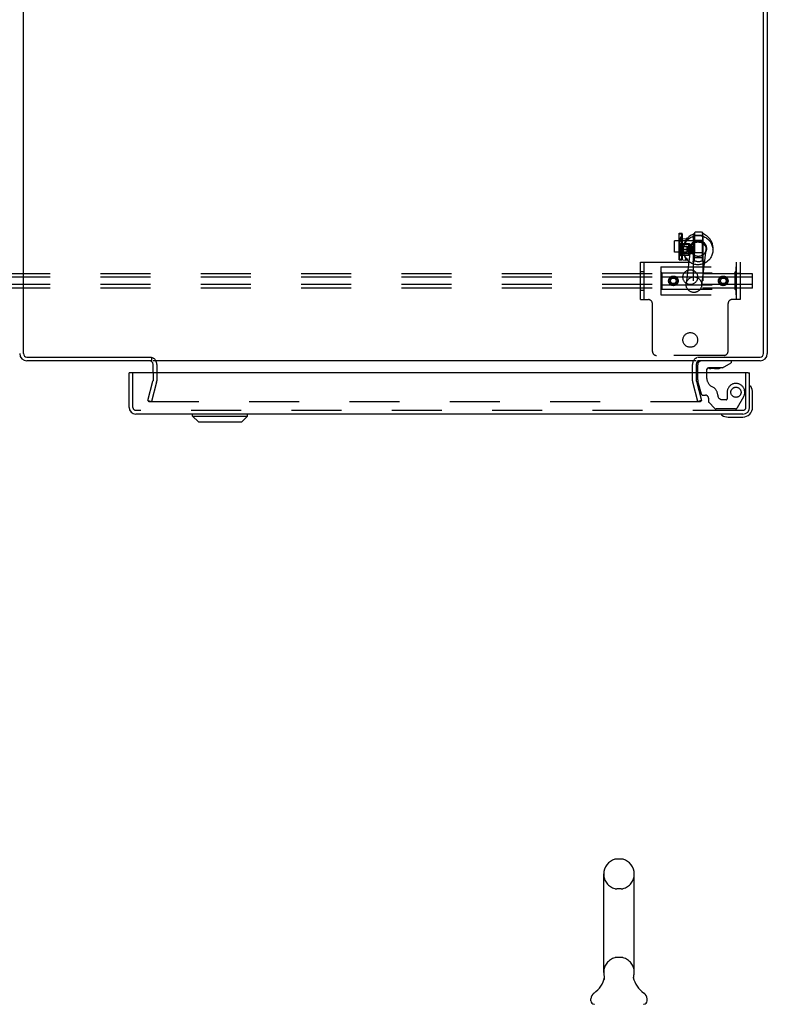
# Model space of a CAD drawing. Header units: inches. Extents: x 0 to 183, y 0 to 118.
# Tile 75 of 80: x 96 to 111, y 79 to 99. Entities that reach past the tile are written whole.
import ezdxf

# ---------------------------------------------------------------- set-up
doc = ezdxf.new("R2010")
doc.units = ezdxf.units.IN
doc.header["$LTSCALE"] = 10.065561
doc.header["$MEASUREMENT"] = 0
doc.linetypes.add('HIDDEN', pattern=[0.2, 0.1, -0.1])
doc.layers.get('0').update_dxf_attribs({"linetype": 'CONTINUOUS'})
doc.layers.add('DEFAULT_2', color=8, linetype='HIDDEN')
doc.layers.add('EXD_ENCLOSURE_DOOR_ASSEMBLY', color=7, linetype='CONTINUOUS')

msp = doc.modelspace()

# ---------------------------------------------------------------- linework, layer by layer
at = {"color": 3, "linetype": 'Continuous'}
for p, q in [((96.495, 91.958), (96.495, 109.813)), ((111.345, 91.958), (111.345, 109.813)), ((111.42, 109.75), (111.42, 91.958)), ((96.565, 91.888), (99.067, 91.888)), ((110.023, 91.888), (111.275, 91.888)), ((99.068, 91.813), (96.565, 91.813)), ((109.995, 91.813), (99.095, 91.813)), ((99.095, 91.57), (99.095, 91.743)), ((109.995, 91.743), (109.995, 91.57)), ((111.275, 91.813), (110.022, 91.813))]:
    msp.add_line(p, q, dxfattribs=at)
at = {"color": 7, "linetype": 'Continuous'}
for p, q in [((99.068, 91.887), (99.068, 91.813)), ((108.488, 81.816), (108.401, 81.816)), ((108.138, 79.541), (108.138, 81.516)), ((108.75, 79.541), (108.75, 81.516)), ((108.738, 79.442), (108.739, 79.447)), ((108.738, 79.437), (108.738, 79.442)), ((108.738, 79.432), (108.738, 79.437)), ((108.739, 79.427), (108.738, 79.432)), ((108.739, 79.452), (108.74, 79.457)), ((108.739, 79.447), (108.739, 79.452)), ((108.74, 79.462), (108.741, 79.467)), ((108.74, 79.457), (108.74, 79.462)), ((108.741, 79.467), (108.742, 79.471)), ((108.144, 79.398), (108.143, 79.393)), ((108.739, 79.422), (108.739, 79.427)), ((108.74, 79.417), (108.739, 79.422)), ((108.741, 79.412), (108.74, 79.417)), ((108.742, 79.408), (108.741, 79.412)), ((108.743, 79.404), (108.742, 79.408)), ((107.882, 78.969), (107.882, 79.009)), ((109.007, 78.969), (109.007, 79.009))]:
    msp.add_line(p, q, dxfattribs=at)
msp.add_lwpolyline([(108.146, 79.471), (108.147, 79.467), (108.148, 79.462), (108.149, 79.457), (108.149, 79.452), (108.15, 79.447), (108.15, 79.442), (108.15, 79.437), (108.15, 79.432), (108.15, 79.427), (108.149, 79.422), (108.149, 79.417), (108.148, 79.412), (108.147, 79.407), (108.146, 79.403), (108.144, 79.398)], dxfattribs=at)
at = {"color": 3, "linetype": 'Continuous'}
for centre, radius, start, end in [((96.565, 91.958), 0.145, 180, 270), ((96.565, 91.958), 0.07, 180, 270), ((111.275, 91.958), 0.145, 270, 360), ((111.275, 91.958), 0.07, 270, 360), ((99.025, 91.743), 0.07, 0, 90), ((110.065, 91.743), 0.07, 90, 180)]:
    msp.add_arc(centre, radius, start, end, dxfattribs=at)
at = {"color": 7, "linetype": 'Continuous'}
for centre, radius, start, end in [((99.025, 91.743), 0.145, 64.246, 65.4691), ((110.065, 91.743), 0.145, 114.5309, 115.6627), ((108.444, 81.516), 0.306, 105.6303, 180), ((108.401, 81.672), 0.144, 90, 105.6303), ((108.488, 81.672), 0.144, 74.3697, 90), ((108.444, 81.516), 0.306, 0, 74.3697), ((107.646, 79.557), 0.523, 304.6624, 347.2389), ((108.444, 79.541), 0.306, 180, 193.2053), ((109.242, 79.557), 0.523, 192.7611, 235.3376), ((108.444, 79.541), 0.306, 346.7947, 360), ((108.025, 79.009), 0.144, 124.6624, 180), ((108.863, 79.009), 0.144, 360, 55.3376), ((107.951, 78.969), 0.069, 180, 265), ((108.938, 78.969), 0.069, 275, 360)]:
    msp.add_arc(centre, radius, start, end, dxfattribs=at)
at = {"layer": 'DEFAULT_2', "color": 8, "linetype": 'HIDDEN'}
for p, q in [((109.65, 94.373), (109.703, 94.373)), ((109.65, 94.365), (109.65, 94.373)), ((109.65, 94.365), (109.695, 94.365)), ((109.65, 93.851), (109.65, 94.365)), ((109.651, 94.218), (109.705, 94.332)), ((109.675, 94.253), (109.651, 94.21)), ((109.659, 94.214), (109.713, 94.329)), ((109.665, 94.25), (109.665, 94.251)), ((109.665, 94.251), (109.665, 94.251)), ((109.675, 94.263), (109.79, 94.271)), ((109.675, 94.253), (109.676, 94.255)), ((109.676, 94.255), (109.677, 94.256)), ((109.677, 94.256), (109.678, 94.257)), ((109.688, 94.257), (109.681, 94.26)), ((109.682, 94.25), (109.683, 94.251)), ((109.683, 94.251), (109.684, 94.253)), ((109.684, 94.253), (109.685, 94.254)), ((109.705, 93.861), (109.705, 94.355)), ((109.713, 94.363), (109.713, 93.853)), ((109.826, 94.271), (109.79, 94.271)), ((109.812, 94.251), (109.813, 94.252)), ((109.927, 94.352), (109.924, 94.351)), ((109.927, 94.352), (109.925, 94.351)), ((110.13, 94.328), (109.942, 94.328)), ((109.942, 93.418), (109.942, 94.328)), ((109.961, 94.369), (109.964, 94.391)), ((109.964, 94.338), (109.964, 94.361)), ((109.964, 94.31), (109.964, 94.338)), ((109.964, 94.278), (109.964, 94.31)), ((109.964, 94.242), (109.964, 94.278)), ((110.06, 94.397), (110.025, 94.397)), ((110.121, 94.331), (110.118, 93.861)), ((110.122, 94.353), (110.121, 94.331)), ((110.122, 94.372), (110.124, 94.389)), ((110.122, 94.372), (110.122, 94.353)), ((110.122, 94.372), (110.122, 94.372)), ((110.124, 94.336), (110.124, 94.359)), ((110.124, 94.308), (110.124, 94.336)), ((110.124, 94.276), (110.124, 94.308)), ((110.124, 94.24), (110.124, 94.276)), ((110.13, 94.328), (110.13, 93.418)), ((110.155, 94.353), (110.152, 94.355)), ((110.157, 94.352), (110.152, 94.355)), ((109.942, 94.223), (109.56, 94.223)), ((109.56, 93.992), (109.56, 94.223)), ((109.675, 94.237), (109.651, 94.194)), ((109.659, 94.214), (109.651, 94.218)), ((109.651, 94.21), (109.651, 94.218)), ((109.659, 94.207), (109.651, 94.21)), ((109.659, 94.192), (109.651, 94.194)), ((109.651, 94.123), (109.651, 94.194)), ((109.675, 94.123), (109.651, 94.123)), ((109.659, 94.123), (109.651, 94.123)), ((109.659, 94.093), (109.651, 94.092)), ((109.675, 94.092), (109.651, 94.092)), ((109.651, 94.021), (109.651, 94.092)), ((109.682, 94.25), (109.659, 94.207)), ((109.682, 94.235), (109.659, 94.192)), ((109.659, 94.207), (109.659, 94.214)), ((109.659, 94.123), (109.659, 94.192)), ((109.682, 94.123), (109.659, 94.123)), ((109.682, 94.093), (109.659, 94.093)), ((109.659, 94.024), (109.659, 94.093)), ((109.662, 94.076), (109.663, 94.106)), ((109.662, 94.041), (109.662, 94.076)), ((109.663, 94.171), (109.664, 94.192)), ((109.663, 94.143), (109.663, 94.171)), ((109.663, 94.106), (109.663, 94.143)), ((109.664, 94.112), (109.663, 94.086)), ((109.663, 94.086), (109.663, 94.058)), ((109.663, 94.058), (109.663, 94.028)), ((109.664, 94.226), (109.665, 94.237)), ((109.664, 94.212), (109.664, 94.226)), ((109.664, 94.192), (109.664, 94.212)), ((109.901, 94.145), (109.664, 94.147)), ((109.664, 94.147), (109.664, 94.147)), ((109.664, 94.126), (109.664, 94.112)), ((109.664, 94.078), (109.665, 94.105)), ((109.664, 94.049), (109.664, 94.078)), ((109.665, 94.248), (109.665, 94.25)), ((109.665, 94.246), (109.665, 94.248)), ((109.665, 94.243), (109.665, 94.246)), ((109.665, 94.237), (109.665, 94.243)), ((109.665, 94.132), (109.665, 94.141)), ((109.665, 94.12), (109.665, 94.132)), ((109.665, 94.105), (109.665, 94.12)), ((109.673, 94.11), (109.674, 94.13)), ((109.674, 94.11), (109.673, 94.049)), ((109.673, 94.088), (109.673, 94.11)), ((109.673, 94.075), (109.673, 94.088)), ((109.673, 94.061), (109.673, 94.075)), ((109.673, 94.051), (109.673, 94.061)), ((109.673, 93.996), (109.674, 94.057)), ((109.674, 94.166), (109.674, 94.167)), ((109.674, 94.164), (109.674, 94.166)), ((109.674, 94.161), (109.674, 94.164)), ((109.674, 94.155), (109.674, 94.161)), ((109.674, 94.144), (109.674, 94.155)), ((109.674, 94.13), (109.674, 94.144)), ((109.674, 94.114), (109.811, 94.113)), ((109.674, 94.057), (109.674, 94.114)), ((109.674, 94.11), (109.674, 94.114)), ((109.674, 94.11), (109.811, 94.109)), ((109.675, 94.07), (109.674, 94.056)), ((109.674, 94.057), (109.811, 94.056)), ((109.674, 94.056), (109.674, 94.046)), ((109.676, 94.239), (109.675, 94.237)), ((109.675, 94.17), (109.85, 94.168)), ((109.675, 94.169), (109.675, 94.17)), ((109.675, 94.168), (109.675, 94.167)), ((109.675, 94.167), (109.675, 94.166)), ((109.675, 94.166), (109.675, 94.164)), ((109.675, 94.164), (109.675, 94.161)), ((109.675, 94.161), (109.675, 94.154)), ((109.675, 94.154), (109.675, 94.141)), ((109.675, 94.141), (109.675, 94.126)), ((109.675, 94.126), (109.675, 94.106)), ((109.675, 94.123), (109.675, 94.123)), ((109.682, 94.123), (109.675, 94.123)), ((109.682, 94.123), (109.675, 94.123)), ((109.676, 94.093), (109.675, 94.092)), ((109.675, 94.092), (109.682, 94.093)), ((109.675, 94.092), (109.682, 94.093)), ((109.675, 94.092), (109.675, 94.092)), ((109.675, 94.081), (109.675, 94.07)), ((109.676, 94.239), (109.677, 94.241)), ((109.678, 94.243), (109.677, 94.241)), ((109.679, 94.247), (109.678, 94.245)), ((109.679, 94.245), (109.678, 94.243)), ((109.68, 94.249), (109.679, 94.247)), ((109.683, 94.237), (109.682, 94.235)), ((109.682, 94.123), (109.682, 94.123)), ((109.683, 94.093), (109.682, 94.093)), ((109.682, 94.093), (109.682, 94.093)), ((109.683, 94.237), (109.684, 94.239)), ((109.685, 94.241), (109.684, 94.238)), ((109.686, 94.243), (109.685, 94.24)), ((109.687, 94.247), (109.686, 94.244)), ((109.686, 94.245), (109.686, 94.242)), ((109.743, 94.108), (109.742, 94.1)), ((109.881, 94.084), (109.793, 93.361)), ((109.811, 94.109), (109.81, 94.048)), ((109.81, 93.995), (109.811, 94.056)), ((109.811, 94.056), (109.811, 94.113)), ((109.811, 94.113), (109.811, 94.109)), ((109.848, 94.062), (109.849, 94.079)), ((109.848, 94.05), (109.848, 94.062)), ((109.849, 94.138), (109.85, 94.15)), ((109.849, 94.122), (109.849, 94.138)), ((109.849, 94.102), (109.849, 94.122)), ((109.849, 94.079), (109.849, 94.102)), ((109.91, 94.108), (109.85, 94.168)), ((109.85, 94.168), (109.85, 94.168)), ((109.85, 94.166), (109.85, 94.165)), ((109.85, 94.165), (109.85, 94.164)), ((109.85, 94.164), (109.85, 94.165)), ((109.85, 94.164), (109.85, 94.162)), ((109.85, 94.162), (109.85, 94.164)), ((109.85, 94.162), (109.85, 94.159)), ((109.85, 94.158), (109.85, 94.162)), ((109.85, 94.159), (109.85, 94.151)), ((109.85, 94.15), (109.85, 94.158)), ((109.85, 94.151), (109.85, 94.14)), ((109.85, 94.14), (109.85, 94.124)), ((109.85, 94.124), (109.85, 94.103)), ((109.85, 94.103), (109.85, 94.085)), ((109.85, 94.085), (109.85, 94.068)), ((109.85, 94.068), (109.85, 94.054)), ((109.85, 94.054), (109.85, 94.042)), ((109.872, 94.064), (109.871, 94.057)), ((109.875, 94.091), (109.873, 94.074)), ((109.901, 94.145), (109.901, 94.145)), ((109.909, 94.105), (109.909, 94.106)), ((109.909, 94.103), (109.909, 94.105)), ((109.909, 94.1), (109.909, 94.103)), ((109.909, 94.094), (109.909, 94.1)), ((109.909, 94.082), (109.909, 94.094)), ((109.909, 94.067), (109.909, 94.082)), ((109.91, 94.068), (109.909, 94.052)), ((109.909, 94.051), (109.909, 94.067)), ((109.91, 94.107), (109.91, 94.108)), ((109.91, 94.107), (109.91, 94.106)), ((109.91, 94.106), (109.91, 94.105)), ((109.91, 94.105), (109.91, 94.104)), ((109.91, 94.104), (109.91, 94.101)), ((109.91, 94.101), (109.91, 94.095)), ((109.91, 94.095), (109.91, 94.083)), ((109.91, 94.083), (109.91, 94.068)), ((109.96, 94.11), (109.961, 94.133)), ((109.96, 94.086), (109.96, 94.11)), ((109.96, 94.064), (109.96, 94.086)), ((109.96, 94.043), (109.96, 94.064)), ((109.961, 94.193), (109.962, 94.208)), ((109.961, 94.175), (109.961, 94.193)), ((109.961, 94.155), (109.961, 94.175)), ((109.961, 94.133), (109.961, 94.155)), ((109.962, 94.056), (109.961, 94.036)), ((110.122, 94.23), (109.962, 94.232)), ((109.962, 94.231), (109.962, 94.232)), ((109.963, 94.187), (109.962, 94.168)), ((109.962, 94.168), (109.962, 94.147)), ((109.962, 94.147), (109.962, 94.125)), ((109.962, 94.125), (109.962, 94.101)), ((109.962, 94.101), (109.962, 94.078)), ((109.962, 94.036), (109.963, 94.078)), ((109.962, 94.078), (109.962, 94.056)), ((109.963, 94.226), (109.963, 94.216)), ((109.963, 94.216), (109.963, 94.204)), ((109.963, 94.204), (109.963, 94.187)), ((109.963, 94.162), (109.964, 94.203)), ((109.963, 94.12), (109.963, 94.162)), ((109.963, 94.078), (109.963, 94.12)), ((109.964, 94.203), (109.964, 94.242)), ((110.12, 94.108), (110.121, 94.131)), ((110.12, 94.085), (110.12, 94.108)), ((110.12, 94.062), (110.12, 94.085)), ((110.12, 94.041), (110.12, 94.062)), ((110.121, 94.192), (110.122, 94.207)), ((110.121, 94.174), (110.121, 94.192)), ((110.121, 94.153), (110.121, 94.174)), ((110.121, 94.131), (110.121, 94.153)), ((110.122, 94.055), (110.121, 94.034)), ((110.122, 94.23), (110.122, 94.23)), ((110.122, 94.224), (110.123, 94.215)), ((110.123, 94.186), (110.122, 94.167)), ((110.122, 94.167), (110.122, 94.146)), ((110.122, 94.146), (110.122, 94.123)), ((110.122, 94.123), (110.122, 94.1)), ((110.122, 94.1), (110.122, 94.077)), ((110.122, 94.035), (110.123, 94.077)), ((110.122, 94.077), (110.122, 94.055)), ((110.123, 94.215), (110.123, 94.202)), ((110.123, 94.202), (110.123, 94.186)), ((110.123, 94.161), (110.124, 94.202)), ((110.123, 94.119), (110.123, 94.161)), ((110.123, 94.077), (110.123, 94.119)), ((110.124, 94.202), (110.124, 94.24)), ((109.942, 93.992), (109.56, 93.992)), ((109.659, 94.024), (109.651, 94.021)), ((109.651, 94.021), (109.675, 93.978)), ((109.659, 94.009), (109.651, 94.006)), ((109.651, 94.006), (109.675, 93.963)), ((109.651, 93.998), (109.651, 94.006)), ((109.659, 94.001), (109.651, 93.998)), ((109.651, 93.998), (109.705, 93.884)), ((109.659, 94.024), (109.682, 93.981)), ((109.659, 94.009), (109.682, 93.966)), ((109.659, 94.001), (109.659, 94.009)), ((109.659, 94.001), (109.713, 93.886)), ((109.661, 93.928), (109.662, 93.956)), ((109.661, 93.907), (109.661, 93.928)), ((109.661, 93.892), (109.661, 93.907)), ((109.661, 93.878), (109.661, 93.892)), ((109.661, 93.868), (109.661, 93.878)), ((109.662, 93.862), (109.661, 93.868)), ((109.662, 94.008), (109.662, 94.041)), ((109.662, 93.979), (109.662, 94.008)), ((109.662, 93.956), (109.662, 93.979)), ((109.662, 93.859), (109.662, 93.862)), ((109.662, 93.858), (109.662, 93.859)), ((109.662, 93.856), (109.662, 93.858)), ((109.662, 93.855), (109.662, 93.856)), ((109.663, 94.028), (109.663, 94.002)), ((109.663, 94.002), (109.663, 93.987)), ((109.663, 93.981), (109.664, 93.995)), ((109.663, 93.987), (109.663, 93.975)), ((109.663, 93.975), (109.663, 93.966)), ((109.9, 93.958), (109.663, 93.96)), ((109.663, 93.96), (109.663, 93.96)), ((109.664, 94.021), (109.664, 94.049)), ((109.664, 93.995), (109.664, 94.021)), ((109.672, 93.981), (109.672, 94.001)), ((109.672, 93.966), (109.672, 93.981)), ((109.672, 93.953), (109.672, 93.966)), ((109.672, 93.946), (109.672, 93.953)), ((109.672, 93.943), (109.672, 93.946)), ((109.672, 93.941), (109.672, 93.943)), ((109.672, 93.94), (109.672, 93.941)), ((109.672, 93.939), (109.672, 93.94)), ((109.673, 94.037), (109.673, 94.051)), ((109.673, 94.049), (109.81, 94.048)), ((109.673, 94.049), (109.673, 93.992)), ((109.673, 94.025), (109.673, 94.037)), ((109.673, 93.996), (109.81, 93.995)), ((109.673, 93.996), (109.673, 93.992)), ((109.673, 93.992), (109.81, 93.991)), ((109.674, 93.977), (109.673, 93.962)), ((109.673, 93.962), (109.673, 93.952)), ((109.673, 93.952), (109.673, 93.946)), ((109.673, 93.946), (109.673, 93.942)), ((109.673, 93.942), (109.673, 93.941)), ((109.673, 93.941), (109.673, 93.939)), ((109.673, 93.937), (109.848, 93.936)), ((109.673, 93.937), (109.673, 93.937)), ((109.674, 94.046), (109.674, 94.032)), ((109.674, 94.032), (109.674, 94.018)), ((109.674, 94.018), (109.674, 93.996)), ((109.674, 93.996), (109.674, 93.977)), ((109.675, 93.978), (109.676, 93.976)), ((109.676, 93.961), (109.675, 93.963)), ((109.676, 93.976), (109.677, 93.974)), ((109.676, 93.961), (109.677, 93.959)), ((109.677, 93.974), (109.678, 93.972)), ((109.678, 93.958), (109.677, 93.959)), ((109.678, 93.972), (109.679, 93.97)), ((109.678, 93.97), (109.679, 93.968)), ((109.679, 93.957), (109.678, 93.958)), ((109.681, 93.955), (109.688, 93.958)), ((109.682, 93.981), (109.683, 93.979)), ((109.683, 93.964), (109.682, 93.966)), ((109.683, 93.979), (109.684, 93.977)), ((109.683, 93.964), (109.684, 93.962)), ((109.684, 93.977), (109.685, 93.975)), ((109.685, 93.961), (109.684, 93.962)), ((109.685, 93.975), (109.686, 93.973)), ((109.686, 93.96), (109.685, 93.961)), ((109.686, 93.973), (109.686, 93.971)), ((109.745, 93.966), (109.745, 93.968)), ((109.786, 93.858), (109.786, 93.846)), ((109.788, 93.857), (109.788, 93.872)), ((109.81, 94.048), (109.81, 93.991)), ((109.81, 93.991), (109.81, 93.995)), ((109.848, 94.035), (109.848, 94.05)), ((109.848, 94.018), (109.848, 94.035)), ((109.848, 94), (109.848, 94.018)), ((109.848, 93.98), (109.848, 94)), ((109.909, 93.995), (109.848, 93.936)), ((109.848, 93.964), (109.848, 93.98)), ((109.848, 93.953), (109.848, 93.964)), ((109.848, 93.945), (109.848, 93.953)), ((109.849, 93.953), (109.848, 93.945)), ((109.848, 93.941), (109.848, 93.945)), ((109.848, 93.945), (109.848, 93.942)), ((109.848, 93.942), (109.848, 93.94)), ((109.848, 93.939), (109.848, 93.941)), ((109.848, 93.94), (109.848, 93.939)), ((109.848, 93.938), (109.848, 93.939)), ((109.848, 93.937), (109.848, 93.938)), ((109.848, 93.936), (109.848, 93.936)), ((109.85, 94.025), (109.849, 94.002)), ((109.849, 94.002), (109.849, 93.981)), ((109.849, 93.981), (109.849, 93.965)), ((109.849, 93.965), (109.849, 93.953)), ((109.85, 94.042), (109.85, 94.025)), ((109.9, 93.958), (109.9, 93.958)), ((109.908, 94.019), (109.909, 94.034)), ((109.908, 94.008), (109.908, 94.019)), ((109.908, 94.002), (109.908, 94.008)), ((109.908, 93.999), (109.908, 94.002)), ((109.908, 93.997), (109.908, 93.999)), ((109.909, 93.997), (109.908, 93.997)), ((109.909, 94.052), (109.909, 94.035)), ((109.909, 94.034), (109.909, 94.051)), ((109.909, 94.035), (109.909, 94.02)), ((109.909, 94.02), (109.909, 94.009)), ((109.909, 94.009), (109.909, 94.002)), ((109.909, 94.002), (109.909, 93.999)), ((109.909, 93.999), (109.909, 93.998)), ((109.909, 93.998), (109.909, 93.997)), ((109.909, 93.996), (109.909, 93.997)), ((109.909, 93.995), (109.909, 93.995)), ((109.942, 93.888), (110.13, 93.888)), ((109.96, 94.024), (109.96, 94.043)), ((109.96, 94.007), (109.96, 94.024)), ((109.96, 93.995), (109.96, 94.007)), ((109.96, 93.985), (109.96, 93.995)), ((110.12, 93.978), (109.96, 93.98)), ((109.96, 93.98), (109.96, 93.98)), ((109.96, 93.89), (109.961, 93.921)), ((109.961, 94.036), (109.961, 94.018)), ((109.961, 94.018), (109.961, 94.003)), ((109.961, 93.957), (109.962, 93.995)), ((109.961, 93.921), (109.961, 93.957)), ((109.962, 93.995), (109.962, 94.036)), ((110.19, 94.047), (110.102, 93.323)), ((110.118, 93.861), (110.117, 93.841)), ((110.12, 94.022), (110.12, 94.041)), ((110.12, 94.006), (110.12, 94.022)), ((110.12, 93.993), (110.12, 94.006)), ((110.12, 93.984), (110.12, 93.993)), ((110.12, 93.978), (110.12, 93.978)), ((110.12, 93.889), (110.121, 93.921)), ((110.121, 94.034), (110.121, 94.016)), ((110.121, 94.016), (110.121, 94.001)), ((110.121, 93.956), (110.122, 93.994)), ((110.121, 93.921), (110.121, 93.956)), ((110.122, 93.994), (110.122, 94.035)), ((110.197, 94.052), (110.193, 94.017)), ((110.329, 94.037), (110.325, 94.001)), ((108.874, 93.793), (110.874, 93.793)), ((108.874, 93.043), (108.874, 93.793)), ((108.952, 93.043), (108.952, 93.793)), ((109.286, 93.699), (110.786, 93.699)), ((109.286, 93.699), (109.286, 93.137)), ((109.65, 93.851), (109.695, 93.851)), ((109.65, 93.843), (109.65, 93.851)), ((109.65, 93.843), (109.703, 93.843)), ((109.671, 93.844), (109.787, 93.833)), ((109.787, 93.833), (109.787, 93.834)), ((109.822, 93.833), (109.787, 93.833)), ((109.806, 93.853), (109.806, 93.853)), ((109.806, 93.853), (109.808, 93.852)), ((109.956, 93.801), (109.959, 93.824)), ((110.117, 93.841), (110.117, 93.819)), ((110.117, 93.806), (110.119, 93.823)), ((110.117, 93.819), (110.117, 93.806)), ((110.117, 93.806), (110.117, 93.806)), ((110.786, 93.699), (110.786, 93.137)), ((110.796, 93.793), (110.796, 93.043)), ((110.874, 93.793), (110.874, 93.043)), ((111.124, 93.562), (89.124, 93.562)), ((111.124, 93.49), (89.124, 93.49)), ((108.874, 93.605), (108.952, 93.605)), ((109.306, 93.58), (109.286, 93.603)), ((109.306, 93.499), (109.286, 93.51)), ((109.306, 93.58), (110.766, 93.58)), ((109.306, 93.58), (109.306, 93.255)), ((109.306, 93.499), (110.766, 93.499)), ((109.474, 93.418), (109.505, 93.472)), ((109.505, 93.472), (109.567, 93.472)), ((109.567, 93.472), (109.599, 93.418)), ((110.474, 93.418), (110.505, 93.472)), ((110.505, 93.472), (110.567, 93.472)), ((110.567, 93.472), (110.599, 93.418)), ((110.766, 93.58), (110.786, 93.603)), ((110.766, 93.58), (110.766, 93.255)), ((110.766, 93.499), (110.786, 93.51)), ((110.874, 93.566), (110.796, 93.566)), ((111.124, 93.273), (111.124, 93.562)), ((111.124, 93.346), (89.124, 93.346)), ((111.124, 93.273), (89.124, 93.273)), ((109.306, 93.337), (109.286, 93.325)), ((109.306, 93.337), (110.766, 93.337)), ((109.505, 93.364), (109.474, 93.418)), ((109.567, 93.364), (109.505, 93.364)), ((109.599, 93.418), (109.567, 93.364)), ((110.505, 93.364), (110.474, 93.418)), ((110.567, 93.364), (110.505, 93.364)), ((110.599, 93.418), (110.567, 93.364)), ((110.766, 93.337), (110.786, 93.325)), ((110.874, 93.27), (110.796, 93.27)), ((108.874, 93.23), (108.952, 93.23)), ((109.306, 93.255), (109.286, 93.232)), ((109.286, 93.137), (110.786, 93.137)), ((109.306, 93.255), (110.766, 93.255)), ((110.766, 93.255), (110.786, 93.232)), ((108.874, 93.043), (109.035, 93.043)), ((109.115, 92.003), (109.115, 92.963)), ((110.633, 92.003), (110.633, 92.963)), ((110.874, 93.043), (110.713, 93.043)), ((110.553, 91.923), (109.195, 91.923)), ((99.17, 91.743), (99.17, 91.414)), ((109.92, 91.414), (109.92, 91.743)), ((99.095, 91.57), (99.095, 91.414)), ((109.995, 91.57), (109.995, 91.414)), ((98.991, 91.02), (99.094, 91.404)), ((99.166, 91.384), (99.063, 91)), ((110.027, 91), (109.924, 91.384)), ((109.997, 91.404), (110.1, 91.02)), ((98.991, 91.02), (99.063, 91)), ((98.996, 91.015), (98.996, 91.014)), ((99.011, 91), (110.079, 91)), ((110.1, 91.02), (110.027, 91)), ((108.488, 81.216), (108.401, 81.216)), ((108.488, 79.841), (108.401, 79.841))]:
    msp.add_line(p, q, dxfattribs=at)
for points in [[(109.665, 94.251), (109.665, 94.252), (109.665, 94.252), (109.665, 94.253), (109.665, 94.253), (109.665, 94.253), (109.665, 94.253), (109.665, 94.254), (109.665, 94.254), (109.665, 94.254), (109.665, 94.254), (109.665, 94.255), (109.665, 94.255), (109.666, 94.255), (109.666, 94.256), (109.666, 94.257), (109.666, 94.257), (109.667, 94.258), (109.667, 94.259), (109.668, 94.26), (109.668, 94.26), (109.669, 94.261), (109.67, 94.262), (109.671, 94.262), (109.673, 94.263), (109.675, 94.263)], [(109.681, 94.26), (109.681, 94.26), (109.68, 94.26), (109.68, 94.26), (109.679, 94.259), (109.678, 94.258)], [(109.678, 94.257), (109.679, 94.258), (109.679, 94.259), (109.68, 94.26), (109.68, 94.26), (109.681, 94.26), (109.681, 94.26)], [(109.681, 94.26), (109.681, 94.26), (109.681, 94.26), (109.682, 94.259), (109.682, 94.258), (109.682, 94.257), (109.681, 94.256), (109.681, 94.254), (109.681, 94.253), (109.68, 94.251), (109.68, 94.249)], [(109.68, 94.249), (109.68, 94.251), (109.681, 94.253), (109.681, 94.255), (109.681, 94.256), (109.682, 94.257), (109.682, 94.258), (109.682, 94.259), (109.681, 94.26), (109.681, 94.26), (109.681, 94.26)], [(109.685, 94.254), (109.686, 94.255), (109.686, 94.256), (109.687, 94.257), (109.688, 94.257), (109.688, 94.257), (109.688, 94.257)], [(109.688, 94.257), (109.688, 94.257), (109.688, 94.257), (109.687, 94.257), (109.686, 94.256), (109.686, 94.255)], [(109.688, 94.257), (109.688, 94.257), (109.689, 94.257), (109.689, 94.256), (109.689, 94.255), (109.689, 94.254), (109.689, 94.253), (109.688, 94.251), (109.688, 94.25), (109.688, 94.248), (109.687, 94.246)], [(109.687, 94.247), (109.688, 94.248), (109.688, 94.25), (109.688, 94.252), (109.689, 94.253), (109.689, 94.254), (109.689, 94.255), (109.689, 94.256), (109.689, 94.257), (109.688, 94.257), (109.688, 94.257)], [(109.925, 94.351), (109.912, 94.345), (109.891, 94.334), (109.872, 94.321), (109.854, 94.308), (109.838, 94.293), (109.822, 94.277), (109.808, 94.261), (109.795, 94.244), (109.784, 94.226), (109.774, 94.208), (109.765, 94.189), (109.758, 94.17), (109.752, 94.151), (109.747, 94.131), (109.744, 94.112), (109.743, 94.107)], [(109.743, 94.102), (109.745, 94.116), (109.748, 94.13), (109.751, 94.144), (109.756, 94.158), (109.761, 94.171), (109.767, 94.185), (109.773, 94.197), (109.78, 94.21), (109.788, 94.222), (109.796, 94.233), (109.804, 94.243), (109.812, 94.251)], [(109.747, 94.111), (109.752, 94.131), (109.76, 94.15), (109.768, 94.168), (109.778, 94.186), (109.789, 94.203), (109.801, 94.219), (109.814, 94.235), (109.828, 94.249), (109.843, 94.263), (109.859, 94.275), (109.876, 94.286), (109.894, 94.297), (109.912, 94.305), (109.931, 94.313), (109.95, 94.319), (109.97, 94.324), (109.99, 94.328), (110.01, 94.33), (110.03, 94.331), (110.051, 94.33), (110.071, 94.328), (110.091, 94.325), (110.111, 94.32), (110.13, 94.314), (110.149, 94.307), (110.167, 94.298), (110.185, 94.288), (110.202, 94.277), (110.218, 94.265), (110.233, 94.251), (110.248, 94.237), (110.261, 94.222), (110.273, 94.205), (110.284, 94.188), (110.294, 94.171), (110.303, 94.152), (110.31, 94.133), (110.316, 94.114), (110.321, 94.094), (110.324, 94.074), (110.326, 94.054), (110.327, 94.034)], [(109.79, 94.271), (109.79, 94.271), (109.79, 94.269), (109.79, 94.266), (109.79, 94.262), (109.79, 94.257), (109.79, 94.25), (109.789, 94.233)], [(109.791, 94.247), (109.791, 94.254), (109.791, 94.26), (109.791, 94.265), (109.791, 94.268), (109.791, 94.27), (109.79, 94.271), (109.79, 94.271)], [(109.791, 94.245), (109.795, 94.245), (109.798, 94.245), (109.801, 94.245), (109.804, 94.246), (109.806, 94.247), (109.809, 94.249), (109.811, 94.25), (109.812, 94.251)], [(109.812, 94.251), (109.812, 94.252), (109.814, 94.253), (109.815, 94.255), (109.817, 94.256), (109.819, 94.258), (109.82, 94.259), (109.822, 94.261), (109.823, 94.262), (109.825, 94.263), (109.826, 94.265), (109.827, 94.266), (109.829, 94.267), (109.83, 94.268), (109.831, 94.269), (109.832, 94.27), (109.833, 94.27), (109.834, 94.271), (109.835, 94.272), (109.836, 94.272), (109.836, 94.273), (109.837, 94.273), (109.837, 94.273), (109.837, 94.273)], [(109.838, 94.273), (109.838, 94.273), (109.837, 94.273), (109.836, 94.273), (109.835, 94.272), (109.834, 94.272), (109.832, 94.272), (109.829, 94.271), (109.827, 94.271), (109.826, 94.271)], [(109.837, 94.273), (109.838, 94.273), (109.838, 94.273)], [(109.94, 94.358), (109.932, 94.355), (109.927, 94.352)], [(109.961, 94.369), (109.96, 94.368), (109.959, 94.367), (109.956, 94.365), (109.951, 94.363), (109.94, 94.358)], [(110.025, 94.397), (110.016, 94.397), (110.002, 94.396), (109.989, 94.395), (109.976, 94.393), (109.964, 94.391)], [(109.964, 94.361), (109.964, 94.371), (109.964, 94.379), (109.964, 94.386), (109.964, 94.391)], [(110.042, 94.396), (110.029, 94.397), (110.025, 94.397)], [(110.06, 94.397), (110.056, 94.397), (110.042, 94.396)], [(110.124, 94.389), (110.111, 94.392), (110.097, 94.394), (110.084, 94.395), (110.07, 94.396), (110.06, 94.397)], [(110.14, 94.361), (110.131, 94.366), (110.128, 94.368), (110.125, 94.369), (110.123, 94.37), (110.122, 94.371), (110.122, 94.372)], [(110.124, 94.359), (110.124, 94.369), (110.124, 94.377), (110.124, 94.384), (110.124, 94.389)], [(110.152, 94.355), (110.151, 94.356), (110.145, 94.359), (110.14, 94.361)], [(110.331, 94.07), (110.331, 94.087), (110.329, 94.106), (110.327, 94.125), (110.323, 94.144), (110.318, 94.163), (110.311, 94.182), (110.303, 94.2), (110.294, 94.219), (110.283, 94.237), (110.271, 94.256), (110.257, 94.274), (110.241, 94.291), (110.223, 94.308), (110.204, 94.323), (110.183, 94.338), (110.161, 94.35), (110.155, 94.353)], [(109.665, 94.141), (109.665, 94.144), (109.664, 94.146), (109.664, 94.147), (109.664, 94.147)], [(109.664, 94.147), (109.664, 94.146), (109.664, 94.144), (109.664, 94.14), (109.664, 94.136), (109.664, 94.126)], [(109.674, 94.167), (109.674, 94.168), (109.674, 94.168), (109.674, 94.169), (109.675, 94.169), (109.675, 94.169), (109.675, 94.169)], [(109.675, 94.17), (109.675, 94.17), (109.675, 94.169), (109.675, 94.169), (109.675, 94.169), (109.675, 94.169), (109.675, 94.169), (109.675, 94.168), (109.675, 94.168)], [(109.676, 94.093), (109.677, 94.093), (109.678, 94.094), (109.679, 94.095), (109.679, 94.096), (109.68, 94.097), (109.68, 94.099), (109.681, 94.1), (109.681, 94.102), (109.681, 94.104), (109.682, 94.106), (109.682, 94.108), (109.682, 94.11), (109.681, 94.112), (109.681, 94.113), (109.681, 94.115), (109.68, 94.117), (109.68, 94.118), (109.679, 94.12), (109.678, 94.121), (109.678, 94.122), (109.677, 94.122), (109.676, 94.123), (109.675, 94.123)], [(109.675, 94.106), (109.675, 94.084), (109.675, 94.081)], [(109.676, 94.123), (109.677, 94.122), (109.678, 94.122), (109.679, 94.121), (109.679, 94.12), (109.68, 94.118), (109.68, 94.117), (109.681, 94.115), (109.681, 94.113), (109.681, 94.111), (109.682, 94.109), (109.682, 94.107), (109.682, 94.106), (109.681, 94.104), (109.681, 94.102), (109.681, 94.1), (109.68, 94.099), (109.68, 94.097), (109.679, 94.096), (109.678, 94.095), (109.678, 94.094), (109.677, 94.093), (109.676, 94.093)], [(109.683, 94.093), (109.684, 94.093), (109.685, 94.094), (109.686, 94.095), (109.686, 94.096), (109.687, 94.097), (109.688, 94.099), (109.688, 94.101), (109.688, 94.102), (109.689, 94.104), (109.689, 94.106), (109.689, 94.108), (109.689, 94.11), (109.689, 94.112), (109.688, 94.113), (109.688, 94.115), (109.688, 94.117), (109.687, 94.118), (109.686, 94.119), (109.686, 94.121), (109.685, 94.121), (109.684, 94.122), (109.683, 94.123), (109.682, 94.123)], [(109.683, 94.123), (109.684, 94.122), (109.685, 94.121), (109.686, 94.12), (109.686, 94.119), (109.687, 94.118), (109.688, 94.116), (109.688, 94.115), (109.688, 94.113), (109.689, 94.111), (109.689, 94.109), (109.689, 94.107), (109.689, 94.106), (109.689, 94.104), (109.688, 94.102), (109.688, 94.1), (109.688, 94.099), (109.687, 94.097), (109.686, 94.096), (109.686, 94.095), (109.685, 94.094), (109.684, 94.093), (109.683, 94.093)], [(109.737, 94.039), (109.737, 94.051), (109.738, 94.063), (109.739, 94.075), (109.741, 94.087), (109.744, 94.099), (109.747, 94.111)], [(109.789, 94.233), (109.789, 94.233), (109.789, 94.233), (109.789, 94.232), (109.789, 94.232), (109.79, 94.232), (109.79, 94.232), (109.79, 94.232), (109.79, 94.231)], [(109.79, 94.231), (109.793, 94.231), (109.796, 94.231), (109.799, 94.231), (109.802, 94.231), (109.804, 94.232), (109.807, 94.233), (109.809, 94.235), (109.811, 94.236)], [(109.791, 94.245), (109.792, 94.245), (109.792, 94.245), (109.792, 94.246), (109.791, 94.246), (109.791, 94.246), (109.791, 94.247)], [(109.85, 94.168), (109.85, 94.168), (109.85, 94.168), (109.85, 94.168), (109.85, 94.168), (109.85, 94.167), (109.85, 94.167), (109.85, 94.167), (109.85, 94.166)], [(109.85, 94.165), (109.85, 94.166), (109.85, 94.166), (109.85, 94.167), (109.85, 94.167), (109.85, 94.167), (109.85, 94.168), (109.85, 94.168)], [(109.872, 94.064), (109.871, 94.055), (109.87, 94.046), (109.871, 94.038), (109.871, 94.029), (109.872, 94.02), (109.874, 94.012), (109.876, 94.004), (109.878, 93.997), (109.88, 93.99), (109.883, 93.984), (109.886, 93.978), (109.888, 93.973), (109.891, 93.969), (109.893, 93.965), (109.896, 93.962), (109.897, 93.96), (109.899, 93.959), (109.9, 93.958), (109.9, 93.958)], [(109.871, 94.057), (109.873, 94.071), (109.877, 94.085), (109.882, 94.099), (109.888, 94.113), (109.896, 94.125), (109.904, 94.137), (109.914, 94.149), (109.925, 94.159), (109.936, 94.168), (109.949, 94.176), (109.962, 94.183), (109.975, 94.189), (109.989, 94.193), (110.004, 94.197), (110.018, 94.199), (110.033, 94.199)], [(109.901, 94.145), (109.901, 94.144), (109.9, 94.142), (109.899, 94.14), (109.897, 94.136), (109.895, 94.133), (109.892, 94.128), (109.89, 94.123), (109.887, 94.117), (109.884, 94.111), (109.881, 94.104), (109.879, 94.097), (109.876, 94.089), (109.874, 94.081), (109.873, 94.072), (109.872, 94.064)], [(109.898, 93.963), (109.894, 93.97), (109.892, 93.975), (109.889, 93.98), (109.887, 93.986), (109.884, 93.992), (109.881, 93.999), (109.879, 94.006), (109.877, 94.014), (109.875, 94.022), (109.874, 94.031), (109.873, 94.04), (109.872, 94.048), (109.872, 94.057), (109.872, 94.066), (109.873, 94.074)], [(109.873, 94.075), (109.874, 94.083), (109.876, 94.091), (109.878, 94.099), (109.88, 94.106), (109.882, 94.113), (109.885, 94.119), (109.888, 94.125), (109.89, 94.13), (109.893, 94.134), (109.895, 94.138), (109.897, 94.14), (109.899, 94.143), (109.9, 94.144), (109.901, 94.145), (109.901, 94.145)], [(110.035, 93.909), (110.019, 93.91), (110.003, 93.913), (109.988, 93.917), (109.973, 93.922), (109.958, 93.929), (109.945, 93.938), (109.932, 93.947), (109.92, 93.958), (109.91, 93.97), (109.9, 93.983), (109.892, 93.996), (109.886, 94.011), (109.88, 94.026), (109.877, 94.041), (109.874, 94.057), (109.874, 94.073), (109.875, 94.089), (109.875, 94.091)], [(109.875, 94.091), (109.877, 94.105), (109.881, 94.12), (109.887, 94.135), (109.893, 94.149), (109.902, 94.163), (109.911, 94.176), (109.922, 94.187), (109.934, 94.198), (109.947, 94.207), (109.961, 94.215), (109.975, 94.222), (109.99, 94.227), (110.006, 94.231), (110.021, 94.233), (110.037, 94.234)], [(109.879, 94.066), (109.88, 94.077), (109.881, 94.084)], [(110.19, 94.047), (110.19, 94.043), (110.188, 94.032), (110.185, 94.022), (110.182, 94.011), (110.177, 94.001), (110.172, 93.991), (110.167, 93.981), (110.16, 93.972), (110.153, 93.964), (110.146, 93.955), (110.138, 93.948), (110.129, 93.941), (110.12, 93.935), (110.11, 93.929), (110.1, 93.924), (110.09, 93.92), (110.079, 93.916), (110.069, 93.913), (110.058, 93.911), (110.047, 93.91), (110.035, 93.91), (110.024, 93.91), (110.013, 93.911), (110.002, 93.913), (109.991, 93.916), (109.981, 93.92), (109.971, 93.924), (109.961, 93.929), (109.951, 93.935), (109.942, 93.941), (109.933, 93.948), (109.925, 93.956), (109.918, 93.964), (109.911, 93.972), (109.904, 93.981), (109.899, 93.991), (109.894, 94.001), (109.889, 94.011), (109.886, 94.022), (109.883, 94.033), (109.881, 94.043), (109.88, 94.055), (109.879, 94.066)], [(109.881, 94.084), (109.881, 94.088), (109.883, 94.099), (109.886, 94.11), (109.889, 94.12), (109.894, 94.13), (109.899, 94.14), (109.904, 94.15), (109.911, 94.159), (109.918, 94.168), (109.925, 94.176), (109.933, 94.183), (109.942, 94.19), (109.951, 94.197), (109.961, 94.202), (109.971, 94.207), (109.981, 94.212), (109.991, 94.215), (110.002, 94.218), (110.013, 94.22), (110.024, 94.221), (110.035, 94.221), (110.047, 94.221), (110.058, 94.22), (110.069, 94.218), (110.079, 94.215), (110.09, 94.211), (110.1, 94.207), (110.11, 94.202), (110.12, 94.197), (110.129, 94.19), (110.138, 94.183), (110.146, 94.176), (110.153, 94.168), (110.16, 94.159), (110.167, 94.15), (110.172, 94.14), (110.177, 94.13), (110.182, 94.12), (110.185, 94.109), (110.188, 94.099), (110.19, 94.088), (110.191, 94.077), (110.191, 94.066)], [(109.909, 94.106), (109.909, 94.106), (109.909, 94.107), (109.909, 94.107), (109.91, 94.107), (109.91, 94.107), (109.91, 94.107), (109.91, 94.107)], [(109.91, 94.108), (109.91, 94.108), (109.91, 94.107), (109.91, 94.107), (109.91, 94.107), (109.91, 94.107), (109.91, 94.107), (109.91, 94.107), (109.91, 94.107)], [(109.962, 94.232), (109.962, 94.231), (109.962, 94.231), (109.962, 94.229), (109.963, 94.226)], [(109.962, 94.208), (109.962, 94.22), (109.962, 94.224), (109.962, 94.228), (109.962, 94.23), (109.962, 94.231)], [(110.033, 94.199), (110.048, 94.198), (110.063, 94.196), (110.078, 94.192), (110.093, 94.187), (110.106, 94.181), (110.12, 94.174), (110.132, 94.165), (110.143, 94.155), (110.154, 94.144), (110.163, 94.132), (110.172, 94.119), (110.179, 94.106), (110.185, 94.092), (110.189, 94.078), (110.192, 94.063), (110.194, 94.048), (110.194, 94.032), (110.193, 94.017)], [(110.037, 94.234), (110.053, 94.233), (110.069, 94.23), (110.085, 94.226), (110.1, 94.221), (110.114, 94.214), (110.128, 94.206), (110.14, 94.196), (110.152, 94.185), (110.163, 94.173), (110.172, 94.161), (110.18, 94.147), (110.187, 94.132), (110.192, 94.117), (110.196, 94.102), (110.198, 94.086), (110.199, 94.07), (110.198, 94.054), (110.197, 94.052)], [(110.122, 94.23), (110.122, 94.23), (110.122, 94.229), (110.122, 94.227), (110.122, 94.224)], [(110.122, 94.207), (110.122, 94.219), (110.122, 94.223), (110.122, 94.226), (110.122, 94.229), (110.122, 94.23)], [(110.191, 94.066), (110.191, 94.054), (110.19, 94.047)], [(110.329, 94.038), (110.331, 94.054), (110.331, 94.07)], [(109.671, 93.844), (109.669, 93.844), (109.668, 93.844), (109.666, 93.845), (109.665, 93.846), (109.664, 93.847), (109.664, 93.848), (109.663, 93.849), (109.663, 93.85), (109.662, 93.851), (109.662, 93.852), (109.662, 93.852), (109.662, 93.853), (109.662, 93.853), (109.662, 93.853), (109.662, 93.853), (109.662, 93.854), (109.662, 93.854), (109.662, 93.854), (109.662, 93.855), (109.662, 93.855)], [(109.663, 93.96), (109.663, 93.961), (109.663, 93.963), (109.663, 93.966), (109.663, 93.97), (109.663, 93.981)], [(109.663, 93.966), (109.663, 93.963), (109.663, 93.961), (109.663, 93.96), (109.663, 93.96)], [(109.672, 94.001), (109.673, 94.023), (109.673, 94.025)], [(109.673, 93.937), (109.673, 93.937), (109.673, 93.937), (109.673, 93.937), (109.673, 93.937), (109.673, 93.938), (109.672, 93.938), (109.672, 93.938), (109.672, 93.939)], [(109.673, 93.939), (109.673, 93.939), (109.673, 93.938), (109.673, 93.938), (109.673, 93.938), (109.673, 93.937), (109.673, 93.937)], [(109.681, 93.955), (109.681, 93.955), (109.68, 93.955), (109.68, 93.956), (109.679, 93.956), (109.678, 93.957)], [(109.679, 93.968), (109.68, 93.966), (109.68, 93.964), (109.681, 93.962), (109.681, 93.961), (109.681, 93.959), (109.682, 93.958), (109.682, 93.957), (109.682, 93.956), (109.681, 93.956), (109.681, 93.955), (109.681, 93.955)], [(109.679, 93.957), (109.679, 93.956), (109.68, 93.956), (109.68, 93.955), (109.681, 93.955), (109.681, 93.955)], [(109.681, 93.955), (109.681, 93.955), (109.681, 93.956), (109.682, 93.956), (109.682, 93.957), (109.682, 93.958), (109.681, 93.96), (109.681, 93.961), (109.681, 93.963), (109.68, 93.964), (109.68, 93.966)], [(109.686, 93.971), (109.687, 93.969), (109.688, 93.967), (109.688, 93.965), (109.688, 93.964), (109.689, 93.962), (109.689, 93.961), (109.689, 93.96), (109.689, 93.959), (109.689, 93.959), (109.688, 93.958), (109.688, 93.958)], [(109.688, 93.958), (109.688, 93.958), (109.688, 93.958), (109.687, 93.959), (109.686, 93.959), (109.686, 93.96)], [(109.686, 93.96), (109.686, 93.959), (109.687, 93.959), (109.688, 93.958), (109.688, 93.958), (109.688, 93.958)], [(109.688, 93.958), (109.688, 93.958), (109.689, 93.959), (109.689, 93.959), (109.689, 93.96), (109.689, 93.961), (109.689, 93.963), (109.688, 93.964), (109.688, 93.966), (109.688, 93.967), (109.687, 93.969)], [(109.745, 93.968), (109.743, 93.978), (109.741, 93.99), (109.739, 94.002), (109.738, 94.015), (109.737, 94.027), (109.737, 94.039)], [(110.325, 94.001), (110.324, 93.993), (110.32, 93.973), (110.315, 93.954), (110.309, 93.935), (110.301, 93.916), (110.292, 93.898), (110.282, 93.88), (110.271, 93.863), (110.258, 93.847), (110.244, 93.832), (110.23, 93.818), (110.214, 93.805), (110.198, 93.793), (110.181, 93.782), (110.163, 93.772), (110.144, 93.764), (110.125, 93.757), (110.106, 93.751), (110.086, 93.747), (110.066, 93.744), (110.046, 93.742), (110.025, 93.742), (110.005, 93.743), (109.985, 93.746), (109.965, 93.75), (109.945, 93.755), (109.926, 93.761), (109.908, 93.769), (109.889, 93.779), (109.872, 93.789), (109.855, 93.801), (109.839, 93.813), (109.825, 93.827), (109.811, 93.842), (109.798, 93.857), (109.786, 93.874), (109.775, 93.891), (109.766, 93.909), (109.758, 93.928), (109.751, 93.947), (109.745, 93.966)], [(109.806, 93.853), (109.8, 93.861), (109.792, 93.871), (109.784, 93.881), (109.776, 93.893), (109.77, 93.905), (109.763, 93.917), (109.757, 93.93), (109.752, 93.943), (109.748, 93.956), (109.745, 93.967)], [(109.787, 93.859), (109.787, 93.859), (109.787, 93.859), (109.787, 93.859), (109.786, 93.859), (109.786, 93.859), (109.786, 93.858), (109.786, 93.858), (109.786, 93.858)], [(109.787, 93.859), (109.79, 93.86), (109.793, 93.859), (109.796, 93.859), (109.799, 93.858), (109.801, 93.857), (109.804, 93.856), (109.806, 93.854), (109.806, 93.853)], [(109.787, 93.834), (109.787, 93.835), (109.787, 93.837), (109.787, 93.841), (109.787, 93.845), (109.788, 93.857)], [(109.788, 93.872), (109.788, 93.872), (109.788, 93.872), (109.788, 93.872), (109.788, 93.873), (109.788, 93.873), (109.788, 93.873), (109.789, 93.873), (109.789, 93.873)], [(109.789, 93.873), (109.792, 93.874), (109.795, 93.874), (109.798, 93.873), (109.801, 93.873), (109.803, 93.872), (109.806, 93.871), (109.808, 93.869), (109.809, 93.868)], [(109.848, 93.939), (109.848, 93.938), (109.848, 93.937), (109.848, 93.937), (109.848, 93.936), (109.848, 93.936), (109.848, 93.936), (109.848, 93.936)], [(109.848, 93.936), (109.848, 93.936), (109.848, 93.936), (109.848, 93.936), (109.848, 93.936), (109.848, 93.936), (109.848, 93.936), (109.848, 93.937), (109.848, 93.937), (109.848, 93.937)], [(109.9, 93.958), (109.9, 93.959), (109.899, 93.961), (109.898, 93.963)], [(109.909, 93.997), (109.909, 93.996), (109.909, 93.996), (109.909, 93.996), (109.909, 93.996), (109.909, 93.995), (109.909, 93.995), (109.909, 93.995)], [(109.909, 93.995), (109.909, 93.995), (109.909, 93.995), (109.909, 93.995), (109.909, 93.995), (109.909, 93.995), (109.909, 93.996), (109.909, 93.996), (109.909, 93.996)], [(109.959, 93.824), (109.959, 93.831), (109.959, 93.84), (109.96, 93.851), (109.96, 93.862), (109.96, 93.89)], [(109.961, 94.003), (109.961, 93.991), (109.96, 93.987), (109.96, 93.983), (109.96, 93.981), (109.96, 93.98)], [(109.96, 93.98), (109.96, 93.98), (109.96, 93.98), (109.96, 93.982), (109.96, 93.985)], [(110.197, 94.052), (110.195, 94.039), (110.191, 94.023), (110.186, 94.008), (110.179, 93.994), (110.171, 93.98), (110.161, 93.968), (110.15, 93.956), (110.138, 93.945), (110.125, 93.936), (110.112, 93.928), (110.097, 93.921), (110.082, 93.916), (110.067, 93.912), (110.051, 93.91), (110.035, 93.909)], [(110.119, 93.823), (110.119, 93.831), (110.119, 93.84), (110.12, 93.85), (110.12, 93.862), (110.12, 93.889)], [(110.121, 94.001), (110.121, 93.99), (110.12, 93.985), (110.12, 93.982), (110.12, 93.98), (110.12, 93.978)], [(110.12, 93.978), (110.12, 93.978), (110.12, 93.979), (110.12, 93.981), (110.12, 93.984)], [(110.327, 94.034), (110.326, 94.013), (110.325, 94.001)], [(109.786, 93.846), (109.786, 93.842), (109.786, 93.838), (109.786, 93.836), (109.787, 93.834), (109.787, 93.833)], [(109.833, 93.831), (109.833, 93.831), (109.833, 93.831), (109.833, 93.831), (109.832, 93.831), (109.832, 93.831), (109.831, 93.832), (109.83, 93.832), (109.829, 93.833), (109.828, 93.834), (109.827, 93.835), (109.826, 93.836), (109.824, 93.837), (109.823, 93.838), (109.822, 93.839), (109.82, 93.84), (109.818, 93.842), (109.817, 93.843), (109.815, 93.845), (109.813, 93.847), (109.811, 93.848), (109.809, 93.85), (109.807, 93.852), (109.806, 93.853)], [(109.822, 93.833), (109.825, 93.833), (109.827, 93.833), (109.829, 93.832), (109.831, 93.832), (109.832, 93.831), (109.832, 93.831), (109.833, 93.831)], [(109.919, 93.809), (109.926, 93.806), (109.932, 93.805), (109.938, 93.803), (109.943, 93.802), (109.947, 93.801), (109.95, 93.801), (109.953, 93.801), (109.955, 93.801), (109.956, 93.801), (109.956, 93.801)], [(109.959, 93.824), (109.972, 93.819), (109.985, 93.816), (109.998, 93.813), (110.011, 93.81), (110.024, 93.809), (110.037, 93.807)], [(110.037, 93.807), (110.051, 93.808), (110.065, 93.81), (110.079, 93.812), (110.092, 93.815), (110.106, 93.819), (110.119, 93.823)], [(110.117, 93.806), (110.117, 93.805), (110.118, 93.805), (110.12, 93.805), (110.123, 93.805), (110.126, 93.805), (110.13, 93.806), (110.135, 93.807), (110.14, 93.808), (110.146, 93.81), (110.152, 93.812)], [(109.793, 93.361), (109.793, 93.364), (109.795, 93.375), (109.798, 93.386), (109.801, 93.397), (109.806, 93.407), (109.811, 93.417), (109.816, 93.426), (109.823, 93.435), (109.83, 93.444), (109.837, 93.452), (109.845, 93.46), (109.854, 93.467), (109.863, 93.473), (109.873, 93.479), (109.883, 93.484), (109.893, 93.488), (109.904, 93.492), (109.914, 93.494), (109.925, 93.496), (109.936, 93.497), (109.948, 93.498), (109.959, 93.497), (109.97, 93.496), (109.981, 93.494), (109.992, 93.492), (110.002, 93.488), (110.012, 93.484), (110.022, 93.479), (110.032, 93.473), (110.041, 93.467), (110.05, 93.46), (110.058, 93.452), (110.065, 93.444), (110.072, 93.435), (110.079, 93.426), (110.084, 93.417), (110.089, 93.407), (110.094, 93.396), (110.097, 93.386), (110.1, 93.375), (110.102, 93.364), (110.103, 93.353), (110.104, 93.342)], [(109.792, 93.342), (109.792, 93.353), (109.793, 93.361)], [(110.102, 93.323), (110.102, 93.32), (110.1, 93.309), (110.097, 93.298), (110.094, 93.288), (110.089, 93.277), (110.084, 93.267), (110.079, 93.258), (110.072, 93.249), (110.065, 93.24), (110.058, 93.232), (110.05, 93.224), (110.041, 93.217), (110.032, 93.211), (110.022, 93.205), (110.012, 93.2), (110.002, 93.196), (109.992, 93.193), (109.981, 93.19), (109.97, 93.188), (109.959, 93.187), (109.948, 93.186), (109.936, 93.187), (109.925, 93.188), (109.914, 93.19), (109.904, 93.193), (109.893, 93.196), (109.883, 93.201), (109.873, 93.205), (109.863, 93.211), (109.854, 93.218), (109.845, 93.224), (109.837, 93.232), (109.83, 93.24), (109.823, 93.249), (109.816, 93.258), (109.811, 93.268), (109.806, 93.277), (109.801, 93.288), (109.798, 93.298), (109.795, 93.309), (109.793, 93.32), (109.792, 93.331), (109.792, 93.342)], [(110.104, 93.342), (110.103, 93.331), (110.102, 93.323)], [(98.997, 91.018), (98.997, 91.017), (98.996, 91.015), (98.996, 91.015)], [(98.996, 91.014), (98.997, 91.012), (98.997, 91.011), (98.997, 91.01), (98.998, 91.008), (98.999, 91.007), (99, 91.006), (99.001, 91.005), (99.002, 91.004)], [(99.011, 91), (99.01, 91), (99.008, 91), (99.007, 91.001), (99.005, 91.001), (99.004, 91.002), (99.003, 91.003), (99.002, 91.004)], [(110.094, 91.015), (110.094, 91.014), (110.094, 91.012), (110.094, 91.011), (110.093, 91.01), (110.093, 91.008), (110.092, 91.007), (110.091, 91.006), (110.09, 91.005), (110.089, 91.004), (110.088, 91.003), (110.086, 91.002), (110.085, 91.001), (110.084, 91.001), (110.082, 91), (110.081, 91), (110.079, 91)], [(110.094, 91.018), (110.094, 91.017), (110.094, 91.015), (110.094, 91.015)]]:
    msp.add_lwpolyline(points, dxfattribs=at)
for centre, radius in [((109.536, 93.418), 0.0965), ((109.536, 93.418), 0.0932), ((109.536, 93.418), 0.0832), ((109.536, 93.418), 0.0819), ((109.874, 93.493), 0.148), ((110.536, 93.418), 0.0965), ((110.536, 93.418), 0.0932), ((110.536, 93.418), 0.0832), ((110.536, 93.418), 0.0819), ((109.874, 92.233), 0.148)]:
    msp.add_circle(centre, radius, dxfattribs=at)
for centre, radius, start, end in [((109.695, 94.355), 0.01, 0, 90), ((109.703, 94.363), 0.01, 0, 90), ((109.708, 94.331), 0.005, 334.6538, 360), ((109.695, 93.861), 0.01, 270, 360), ((109.708, 93.884), 0.005, 0, 25.3462), ((109.703, 93.853), 0.01, 270, 360), ((109.035, 92.963), 0.08, 0, 90), ((110.713, 92.963), 0.08, 90, 180), ((109.195, 92.003), 0.08, 180, 270), ((110.553, 92.003), 0.08, 270, 360), ((99.025, 91.743), 0.145, 0, 64.246), ((110.065, 91.743), 0.145, 115.6627, 180), ((99.055, 91.414), 0.04, 345, 360), ((99.055, 91.414), 0.115, 345, 360), ((110.035, 91.414), 0.115, 180, 195), ((110.035, 91.414), 0.04, 180, 195), ((108.444, 81.516), 0.306, 180, 254.3697), ((108.444, 81.516), 0.306, 285.6303, 360), ((108.401, 81.36), 0.144, 254.3697, 270), ((108.488, 81.36), 0.144, 270, 285.6303), ((108.444, 79.541), 0.306, 105.6303, 180), ((108.401, 79.697), 0.144, 90, 105.6303), ((108.488, 79.697), 0.144, 74.3697, 90), ((108.444, 79.541), 0.306, 0, 74.3697), ((107.951, 78.969), 0.069, 265, 270), ((108.938, 78.969), 0.069, 270, 275)]:
    msp.add_arc(centre, radius, start, end, dxfattribs=at)
at = {"layer": 'EXD_ENCLOSURE_DOOR_ASSEMBLY', "color": 7, "linetype": 'Continuous'}
for p, q in [((110.023, 91.734), (110.023, 91.57)), ((110.692, 91.813), (110.102, 91.813)), ((110.522, 91.675), (110.692, 91.773)), ((110.692, 91.813), (110.692, 91.773)), ((98.644, 91.57), (98.616, 91.57)), ((110.208, 91.57), (110.208, 91.643)), ((110.522, 91.675), (110.24, 91.675)), ((110.358, 91.658), (110.288, 91.658)), ((110.358, 91.658), (110.428, 91.658)), ((110.358, 91.658), (110.358, 91.658)), ((111.038, 91.57), (111.066, 91.57)), ((111.126, 91.174), (111.123, 91.212)), ((111.126, 90.885), (111.126, 91.174)), ((99.89, 90.705), (99.89, 90.745)), ((99.89, 90.705), (100.992, 90.705)), ((100.008, 90.587), (99.89, 90.705)), ((100.874, 90.587), (100.992, 90.705)), ((100.992, 90.705), (100.992, 90.745)), ((100.008, 90.587), (100.874, 90.587)), ((110.599, 90.688), (110.637, 90.685)), ((110.637, 90.685), (110.926, 90.685))]:
    msp.add_line(p, q, dxfattribs=at)
at = {"layer": 'EXD_ENCLOSURE_DOOR_ASSEMBLY', "color": 3, "linetype": 'Continuous'}
for p, q in [((98.616, 90.88), (98.616, 91.57)), ((111.038, 91.57), (98.644, 91.57)), ((111.066, 90.88), (111.066, 91.57)), ((110.931, 90.745), (98.751, 90.745))]:
    msp.add_line(p, q, dxfattribs=at)
at = {"layer": 'EXD_ENCLOSURE_DOOR_ASSEMBLY', "color": 8, "linetype": 'HIDDEN'}
for p, q in [((98.691, 90.88), (98.691, 91.57)), ((110.023, 91.57), (110.023, 91.439)), ((110.208, 91.462), (110.208, 91.57)), ((110.991, 90.88), (110.991, 91.57)), ((110.097, 91.147), (110.027, 91.407)), ((110.127, 91.124), (110.181, 91.124)), ((110.614, 91.183), (110.614, 91.049)), ((110.944, 91.094), (110.814, 90.868)), ((110.24, 91.065), (110.24, 90.992)), ((110.366, 90.86), (110.244, 90.981)), ((110.598, 91.034), (110.515, 91.034)), ((110.931, 90.82), (98.751, 90.82)), ((110.779, 90.848), (110.394, 90.848))]:
    msp.add_line(p, q, dxfattribs=at)
msp.add_circle((110.791, 91.183), 0.102, dxfattribs=at)
at = {"layer": 'EXD_ENCLOSURE_DOOR_ASSEMBLY', "color": 7, "linetype": 'Continuous'}
for centre, radius, start, end in [((110.102, 91.734), 0.0787, 90, 180), ((110.24, 91.643), 0.0317, 90, 180), ((110.288, 91.748), 0.09, 234.7746, 270), ((110.428, 91.748), 0.09, 270, 305.4682), ((111.081, 91.295), 0.015, 96.3796, 180), ((111.078, 91.295), 0.015, 30.8899, 83.6204), ((110.876, 91.174), 0.25, 0, 30.8899), ((110.516, 90.73), 0.015, 90, 173.6204), ((110.516, 90.733), 0.015, 186.3796, 239.1101), ((110.637, 90.935), 0.25, 239.1101, 270), ((110.926, 90.885), 0.2, 270, 360)]:
    msp.add_arc(centre, radius, start, end, dxfattribs=at)
at = {"layer": 'EXD_ENCLOSURE_DOOR_ASSEMBLY', "color": 8, "linetype": 'HIDDEN'}
for centre, radius, start, end in [((110.148, 91.439), 0.125, 180, 195), ((110.396, 91.462), 0.188, 180, 245.2678), ((110.24, 91.124), 0.185, 0, 65.2678), ((110.791, 91.183), 0.177, 330, 180), ((110.127, 91.155), 0.0312, 195, 270), ((110.181, 91.065), 0.0591, 0, 90), ((110.515, 91.124), 0.09, 180, 270), ((110.255, 90.992), 0.0156, 180, 225), ((110.598, 91.049), 0.0156, 270, 360), ((98.751, 90.88), 0.06, 180, 270), ((110.394, 90.888), 0.04, 225, 270), ((110.779, 90.888), 0.04, 270, 330), ((110.931, 90.88), 0.06, 270, 360)]:
    msp.add_arc(centre, radius, start, end, dxfattribs=at)
at = {"layer": 'EXD_ENCLOSURE_DOOR_ASSEMBLY', "color": 3, "linetype": 'Continuous'}
for centre, start, end in [((98.751, 90.88), 180, 270), ((110.931, 90.88), 270, 360)]:
    msp.add_arc(centre, 0.135, start, end, dxfattribs=at)

doc.saveas('drawing.dxf')
